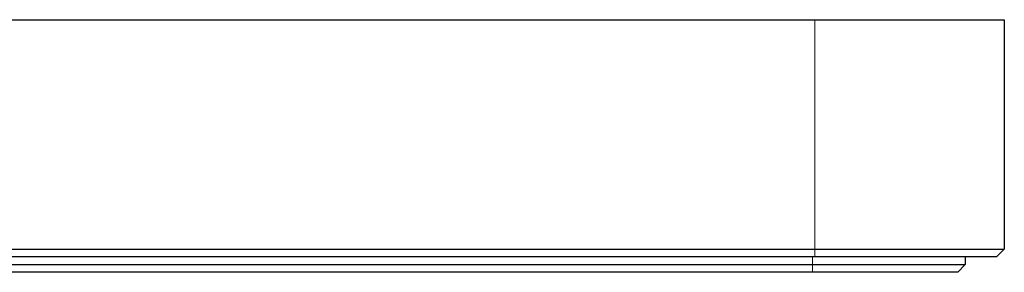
# Model space of a CAD drawing. Header units: millimetres. Extents: x 5 to 418, y 2 to 292.
# Tile 20 of 24: x 298 to 331, y 69 to 77. Entities that reach past the tile are written whole.
import ezdxf

# ---------------------------------------------------------------- set-up
doc = ezdxf.new("R2010")
doc.units = ezdxf.units.MM

msp = doc.modelspace()

# ---------------------------------------------------------------- linework, layer by layer
at = {"color": 7, "linetype": 'Continuous', "lineweight": 25}
for p, q in [((239.168687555, 76.9480489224), (324.368687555, 76.9480489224)), ((324.368687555, 76.9480489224), (330.568687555, 76.9480489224)), ((330.568687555, 76.9480489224), (330.568687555, 69.4480489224)), ((239.168687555, 69.4480489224), (324.368687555, 69.4480489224)), ((324.368687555, 69.4480489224), (330.568687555, 69.4480489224)), ((330.568687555, 69.4480489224), (330.318687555, 69.1980489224)), ((324.368687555, 69.1980489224), (239.168687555, 69.1980489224)), ((239.243687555, 68.9480489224), (324.293687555, 68.9480489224)), ((324.293687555, 68.9480489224), (329.293687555, 68.9480489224)), ((330.318687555, 69.1980489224), (324.368687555, 69.1980489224)), ((329.293687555, 68.9480489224), (329.043687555, 68.6980489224)), ((329.293687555, 69.1980489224), (329.293687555, 68.9480489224)), ((324.293687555, 68.6980489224), (239.243687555, 68.6980489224)), ((329.043687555, 68.6980489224), (324.293687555, 68.6980489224))]:
    msp.add_line(p, q, dxfattribs=at)
at = {"color": 7, "linetype": 'Continuous', "lineweight": 18}
for p, q in [((324.368687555, 76.9480489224), (324.368687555, 69.4480489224)), ((324.368687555, 69.4480489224), (324.368687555, 69.1980489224)), ((324.293687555, 69.1980489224), (324.293687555, 68.9480489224)), ((324.293687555, 68.9480489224), (324.293687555, 68.6980489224))]:
    msp.add_line(p, q, dxfattribs=at)

doc.saveas('drawing.dxf')
